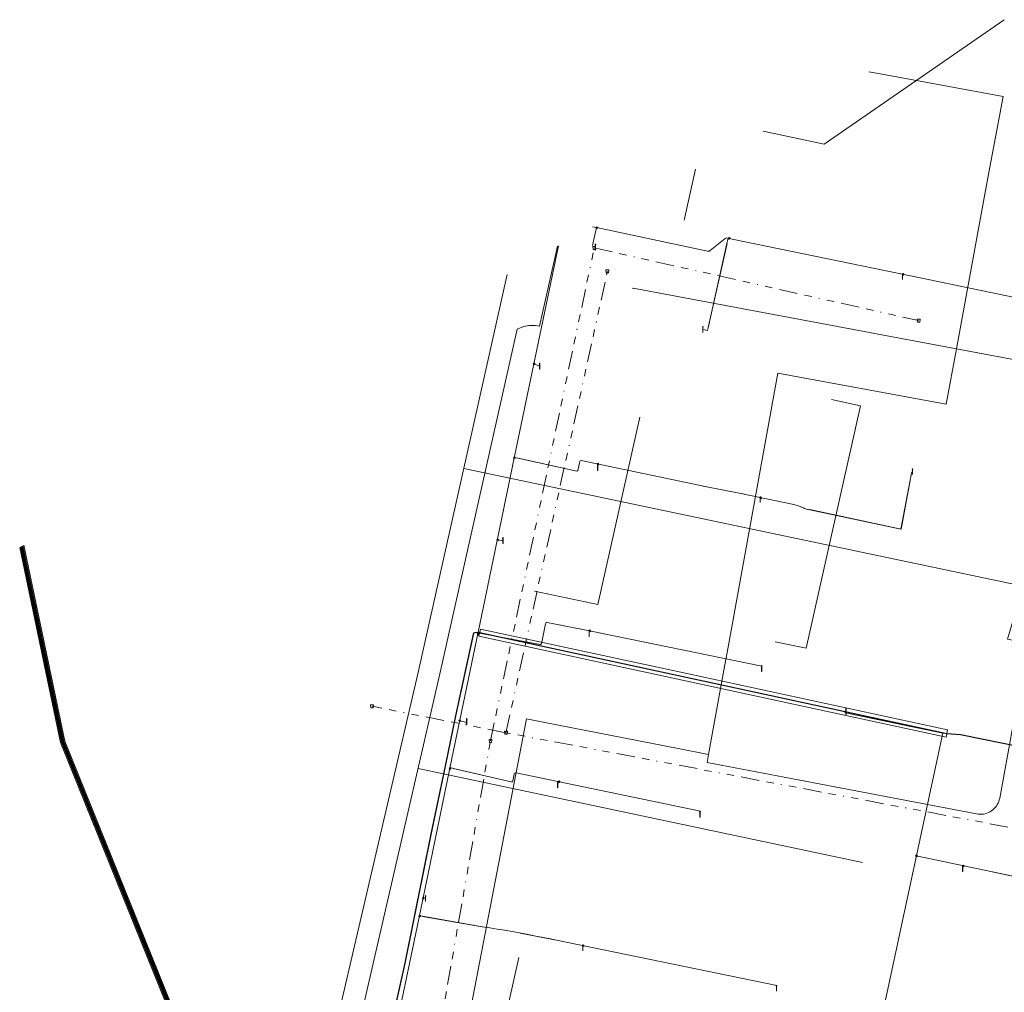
# Model space of a CAD drawing. Header units: metres. Extents: x 151922 to 154458, y 463415 to 464223.
# Tile 12 of 164: x 152004 to 152138, y 463707 to 463839. Entities that reach past the tile are written whole.
import ezdxf
from ezdxf.lldxf.tags import DXFTag

# ---------------------------------------------------------------- set-up
doc = ezdxf.new("R2010")
doc.units = ezdxf.units.M
doc.linetypes.add('RI-OVERIG-SO', pattern=[17, 5, -2, 2, -2, 0, -2, 2, -2])
doc.layers.get('0').update_dxf_attribs({"lineweight": 9})
for name, color, linetype, lineweight in [('B-PV-KL-DATA-G', 90, 'KL-DATA-SO', 9), ('B-PV-KL-DATA_HULPSTUK-S', 90, 'Continuous', 9), ('B-PV-KL-DATA_KABELBED-G', 90, 'Continuous', 9), ('B-PV-KL-ET_HS-G', 10, 'KL-HS-SO', 9), ('B-PV-KL-ET_HS_MANTELBUIS-G', 10, 'Continuous', 9), ('B-PV-KL-ET_LS-G', 190, 'KL-LS-SO', 9), ('B-PV-KL-ET_LS-S', 190, 'Continuous', 9), ('B-PV-KL-ET_LS_HULPSTUK-S', 190, 'Continuous', 9), ('B-PV-KL-ET_LS_MANTELBUIS-G', 190, 'Continuous', 9), ('B-PV-KL-ET_MS_MANTELBUIS-G', 130, 'Continuous', 9), ('B-PV-OG-INFO-G', 7, 'Continuous', 9), ('B-PV-RI-VRIJVERVAL-G', 210, 'RI-OVERIG-SO', 9), ('B-PV-RI-VRIJVERVAL_HULPSTUK-S', 210, 'Continuous', 9)]:
    doc.layers.add(name, color=color, linetype=linetype, lineweight=lineweight)
doc.styles.add('NLCS-ISO', font='txt')
doc.styles.get("Standard").update_dxf_attribs({"font": 'arial.ttf'})
tags = doc.linetypes.add('KL-DATA-SO', pattern='A,4,-1,[101,NLCS.SHX,S=0.5,R=0,X=0,Y=0],-1,4,-1,["D",Standard,S=1,R=0,X=-0.25,Y=-0.5],-1.5', length=12.5).pattern_tags.tags
tags[18] = DXFTag(74, 10)
tags = doc.linetypes.add('KL-HS-SO', pattern='A,4,-1,[103,NLCS.SHX,S=0.75,R=0,X=0,Y=0],-1,4,-1,["H",Standard,S=1,R=0,X=0,Y=-0.5],-2', length=13).pattern_tags.tags
tags[18] = DXFTag(74, 10)
tags = doc.linetypes.add('KL-LS-SO', pattern='A,4,-1,[103,NLCS.SHX,S=0.75,R=0,X=0,Y=0],-1,4,-1,["L",Standard,S=1,R=0,X=0,Y=-0.5],-2', length=13).pattern_tags.tags
tags[18] = DXFTag(74, 10)

# ---------------------------------------------------------------- blocks, each defined once
blk = doc.blocks.new('SKL-WTB_HULP_OVERIG-SO')
at = {"color": 0, "linetype": 'ByBlock', "lineweight": 18}
for points in [[(-0.14, 0.14), (0.14, -0.14)], [(0.14, 0.14), (-0.14, -0.14)]]:
    blk.add_lwpolyline(points, dxfattribs=at)
at = {"color": 0, "linetype": 'ByBlock', "lineweight": 18, "style": 'NLCS-ISO', "flags": 1}
for tag, p in [('TYPE', (1.5, 0)), ('OMSCHRIJVING', (1.5, -3)), ('LABEL', (1.5, -1.5))]:
    blk.add_attdef(tag, p, '', height=1, dxfattribs=at)
blk = doc.blocks.new('SRI-HULP_AFVOER_OPVANG-SO')
at = {"color": 0, "linetype": 'ByBlock', "lineweight": 18}
blk.add_lwpolyline([(-0.75, -1), (-1, 1), (1, 1), (0.75, -1)], close=True, dxfattribs=at)
at = {"color": 0, "linetype": 'ByBlock', "lineweight": 18, "style": 'NLCS-ISO', "flags": 1}
for tag, p in [('TYPE', (1.5, 0)), ('OMSCHRIJVING', (1.5, -3)), ('LABEL', (1.5, -1.5))]:
    blk.add_attdef(tag, p, '', height=1, dxfattribs=at)
blk = doc.blocks.new('SKL-WTB_HULP_MOF-SO')
at = {"linetype": 'ByBlock', "lineweight": 18}
h = blk.add_hatch(color=0, dxfattribs=at)
h.dxf.hatch_style = 1
h.paths.add_polyline_path([(-0.5625, 0, 1), (0.5625, 0, 1)])
at = {"color": 0, "linetype": 'ByBlock', "lineweight": 18}
blk.add_circle((0, 0), 0.5625, dxfattribs=at)
at = {"color": 0, "linetype": 'ByBlock', "lineweight": 18, "style": 'NLCS-ISO', "flags": 1}
for tag, p in [('TYPE', (1.5, 0)), ('OMSCHRIJVING', (1.5, -3)), ('LABEL', (1.5, -1.5))]:
    blk.add_attdef(tag, p, '', height=1, dxfattribs=at)
blk = doc.blocks.new('SKL-ET_LS_MAST-SO')
for p, q in [((-0.05, 2.07), (0.05, 2.07)), ((-0.05, -2), (0.05, -2))]:
    blk.add_line(p, q)
for points in [[(-0.18, 1.76), (-0.22, 1.76), (-0.22, 1.84), (-0.18, 1.84), (-0.18, 1.79)], [(-0.18, 1.49), (-0.22, 1.49), (-0.22, 1.57), (-0.18, 1.57), (-0.18, 1.52)], [(-0.18, 1.79), (-0.05, 1.79)], [(-0.18, 1.76), (-0.05, 1.76)], [(-0.18, 1.52), (-0.05, 1.52)], [(-0.18, 1.49), (-0.05, 1.49)], [(-0.05, -2), (-0.05, 2.07)], [(0.05, -2), (0.05, 2.07)], [(0.18, 1.92), (0.05, 1.92)], [(0.18, 1.89), (0.05, 1.89)], [(0.18, 1.66), (0.05, 1.66)], [(0.18, 1.63), (0.05, 1.63)], [(0.18, 1.39), (0.05, 1.39)], [(0.18, 1.36), (0.05, 1.36)], [(0.18, 1.89), (0.22, 1.89), (0.22, 1.97), (0.18, 1.97), (0.18, 1.92)], [(0.18, 1.63), (0.22, 1.63), (0.22, 1.71), (0.18, 1.71), (0.18, 1.66)], [(0.18, 1.36), (0.22, 1.36), (0.22, 1.44), (0.18, 1.44), (0.18, 1.39)]]:
    blk.add_lwpolyline(points)

msp = doc.modelspace()

# ---------------------------------------------------------------- linework, layer by layer
at = {"layer": 'B-PV-KL-DATA-G', "ltscale": 0.5, "flags": 128}
msp.add_lwpolyline([(152124.063, 463485.172), (152081.588, 463575.971), (152043.409, 463657.47), (152009.702, 463740.792), (152004.141, 463767.365)], dxfattribs=at)
at = {"layer": 'B-PV-KL-DATA_KABELBED-G', "ltscale": 0.5, "flags": 128}
for points in [[(152119.252, 463831.822), (152120.531, 463831.587), (152137.477, 463828.47), (152135.424, 463817.418), (152131.138, 463794.178), (152129.755, 463786.679), (152106.865, 463790.883), (152100.052, 463753.4), (152099.433, 463750), (152097.445, 463739.06)], [(152149.089, 463789.918), (152149.247, 463790.784), (152131.138, 463794.178), (152087.188, 463802.414)], [(152097.445, 463739.06), (152097.248, 463737.976), (152107.741, 463735.973), (152133.882, 463730.969), (152134.115, 463730.935), (152134.35, 463730.921), (152134.585, 463730.928), (152134.819, 463730.956), (152135.049, 463731.004), (152135.274, 463731.072), (152135.493, 463731.16), (152135.703, 463731.266), (152135.903, 463731.391), (152136.091, 463731.532), (152136.266, 463731.69), (152136.426, 463731.862), (152136.571, 463732.047), (152136.699, 463732.245), (152136.809, 463732.453), (152136.901, 463732.67), (152136.973, 463732.894), (152137.025, 463733.123), (152140.072, 463749.874)], [(152097.445, 463739.061), (152093.328, 463739.866), (152075.207, 463743.402), (152072.683, 463743.893), (152064.003, 463698.729)]]:
    msp.add_lwpolyline(points, dxfattribs=at)
at = {"layer": 'B-PV-KL-ET_HS-G', "ltscale": 0.5, "flags": 128}
for points in [[(152123.806, 463485.132), (152081.361, 463575.866), (152043.179, 463657.37), (152009.462, 463740.719), (152003.912, 463767.237)], [(152123.883, 463485.144), (152081.429, 463575.898), (152043.248, 463657.4), (152009.534, 463740.741), (152003.981, 463767.276)], [(152123.96, 463485.156), (152081.497, 463575.93), (152043.317, 463657.43), (152009.606, 463740.763), (152004.049, 463767.314)], [(152124.012, 463485.164), (152081.543, 463575.95), (152043.363, 463657.45), (152009.654, 463740.777), (152004.095, 463767.339)], [(152124.089, 463485.176), (152081.611, 463575.982), (152043.432, 463657.48), (152009.726, 463740.799), (152004.164, 463767.378)], [(152124.167, 463485.188), (152081.679, 463576.014), (152043.501, 463657.51), (152009.798, 463740.821), (152004.232, 463767.416)]]:
    msp.add_lwpolyline(points, dxfattribs=at)
at = {"layer": 'B-PV-KL-ET_HS_MANTELBUIS-G', "ltscale": 0.5, "flags": 128}
for points in [[(152003.798, 463767.173), (152009.342, 463740.682), (152043.065, 463657.32), (152081.248, 463575.813), (152123.677, 463485.112)], [(152124.295, 463485.208), (152081.792, 463576.067), (152043.615, 463657.56), (152009.918, 463740.858), (152004.347, 463767.48)]]:
    msp.add_lwpolyline(points, dxfattribs=at)
at = {"layer": 'B-PV-KL-ET_LS-G', "ltscale": 0.5, "flags": 128}
for points in [[(152104.851, 463823.748), (152113.184, 463821.996), (152137.639, 463838.906)], [(152094.109, 463811.663), (152095.664, 463818.605)], [(152081.675, 463808.239), (152082.224, 463810.664)], [(152199.312, 463787.825), (152199.219, 463787.937), (152199.122, 463788.046), (152199.021, 463788.152), (152198.917, 463788.253), (152198.809, 463788.352), (152198.698, 463788.446), (152198.584, 463788.536), (152198.466, 463788.623), (152198.346, 463788.705), (152198.223, 463788.783), (152198.097, 463788.857), (152197.969, 463788.926), (152197.838, 463788.99), (152197.705, 463789.05), (152197.57, 463789.106), (152197.433, 463789.156), (152197.295, 463789.202), (152197.155, 463789.243), (152197.013, 463789.279), (152196.871, 463789.31), (152177.418, 463793.188), (152151.977, 463798.49), (152126.441, 463803.797), (152102.206, 463808.778), (152100.018, 463809.239), (152099.9, 463809.246), (152099.785, 463809.218), (152099.684, 463809.158), (152097.669, 463807.524), (152097.564, 463807.462), (152097.445, 463807.434), (152097.323, 463807.441), (152082.224, 463810.664), (152081.687, 463810.78)], [(152099.966, 463808.498), (152097.373, 463797.069)], [(152099.948, 463808.504), (152100.099, 463809.222)], [(152077.059, 463808.189), (152071.36, 463780.856), (152066.816, 463758.944), (152062.552, 463738.497), (152058.265, 463717.813), (152053.832, 463696.575), (152052.989, 463692.496), (152043.557, 463647.333), (152043.511, 463647.239), (152043.426, 463647.18), (152043.322, 463647.169), (152031.67, 463648.895), (152031.542, 463648.879), (152031.439, 463648.802), (152031.39, 463648.683)], [(152076.914, 463808.108), (152074.486, 463797.267), (152073.939, 463797.34), (152073.013, 463797.34), (152072.302, 463797.195), (152071.416, 463796.84), (152060.927, 463750), (152037.224, 463647.091), (152037.747, 463644.515), (152038.31, 463642.586), (152033.471, 463641.138), (152035.386, 463636.212), (152037.488, 463632.398), (152039.316, 463628.766), (152051.927, 463599.927)], [(152070.065, 463804.273), (152057.911, 463750), (152033.244, 463643.969), (152021.81, 463586.35)], [(152123.81, 463804.017), (152123.873, 463804.325)], [(152097.376, 463797.051), (152097.295, 463796.673), (152096.7, 463796.801)], [(152074.488, 463791.818), (152073.669, 463792.133)], [(152114.152, 463787.282), (152118.091, 463786.454), (152110.708, 463753.486), (152106.494, 463754.372)], [(152088.11, 463784.873), (152082.414, 463759.435), (152073.799, 463761.247)], [(152071.54, 463779.313), (152071.061, 463779.415)], [(152071.557, 463779.309), (152079.541, 463777.565)], [(152079.546, 463777.574), (152079.682, 463777.662), (152079.931, 463778.848), (152080.008, 463778.961), (152080.143, 463778.987), (152097.201, 463775.41), (152101.849, 463774.502), (152109.048, 463773.02), (152109.198, 463772.985), (152109.346, 463772.945), (152109.493, 463772.901), (152109.638, 463772.851), (152109.782, 463772.797), (152109.924, 463772.738), (152110.2, 463772.613), (152110.338, 463772.555), (152110.478, 463772.501), (152110.619, 463772.451), (152110.762, 463772.405), (152110.906, 463772.363), (152111.051, 463772.326), (152111.197, 463772.293)], [(152160.631, 463750), (152138.071, 463754.744), (152140.214, 463761.935), (152064.165, 463777.926)], [(152082.355, 463778.28), (152082.403, 463778.51)], [(152111.217, 463772.334), (152123.615, 463769.663), (152125.039, 463777.286)], [(152125.149, 463777.519), (152125.076, 463777.415), (152125.034, 463777.294)], [(152104.469, 463773.704), (152104.52, 463773.95)], [(152069.487, 463768.096), (152068.778, 463768.222)], [(152074.542, 463753.994), (152074.574, 463753.991), (152074.615, 463753.997), (152074.653, 463754.014), (152074.686, 463754.039), (152074.711, 463754.073), (152074.726, 463754.111), (152075.261, 463756.827), (152075.306, 463756.92), (152075.393, 463756.978), (152075.496, 463756.985), (152081.282, 463755.843), (152104.711, 463751.065), (152104.642, 463750.723)], [(152164.507, 463735.057), (152131.697, 463741.741), (152129.832, 463741.877), (152066.315, 463755.59), (152065.842, 463755.644), (152065.543, 463755.541), (152063.101, 463744.313), (152061.667, 463737.454), (152059.744, 463728.193), (152056.209, 463710.684), (152052.886, 463695.858), (152048.001, 463671.826), (152047.034, 463671.311), (152045.266, 463671.608), (152044.93, 463671.851), (152044.913, 463672.443), (152045.017, 463672.98)], [(152165.763, 463735.718), (152165.591, 463734.885), (152131.704, 463741.79), (152129.839, 463741.927), (152066.323, 463755.639), (152065.836, 463755.695), (152065.5, 463755.579), (152063.052, 463744.323), (152061.618, 463737.464), (152059.695, 463728.203), (152056.16, 463710.695), (152052.837, 463695.868), (152047.956, 463671.859), (152047.026, 463671.363), (152045.286, 463671.655), (152044.979, 463671.877), (152044.963, 463672.439), (152045.066, 463672.971)], [(152066.57, 463755.495), (152066.113, 463755.59)], [(152066.552, 463755.495), (152074.548, 463753.983)], [(152081.214, 463755.501), (152081.282, 463755.843)], [(152116.006, 463744.867), (152115.978, 463744.736)], [(152116.464, 463744.632), (152115.978, 463744.736)], [(152128.925, 463740.272), (152129.314, 463741.936), (152116.464, 463744.644)], [(152064.61, 463743.406), (152063.602, 463743.627)], [(152128.919, 463740.284), (152116.86, 463684.212)], [(152057.966, 463737.145), (152118.374, 463724.352)], [(152062.751, 463737.17), (152062.299, 463737.276)], [(152062.741, 463737.156), (152070.617, 463735.328)], [(152096.338, 463731.341), (152071.278, 463736.575), (152071.173, 463736.569), (152071.085, 463736.512), (152071.037, 463736.418), (152070.841, 463735.48)], [(152070.594, 463735.323), (152070.623, 463735.318), (152070.676, 463735.321), (152070.727, 463735.337), (152070.772, 463735.365), (152070.808, 463735.404), (152070.833, 463735.452), (152070.841, 463735.48)], [(152076.978, 463735.04), (152077.047, 463735.37)], [(152096.265, 463730.989), (152096.338, 463731.341)], [(152125.688, 463725.26), (152158.285, 463718.452)], [(152131.995, 463723.555), (152132.073, 463723.927)], [(152058.935, 463719.515), (152058.631, 463719.578)], [(152058.56, 463717.065), (152058.125, 463717.141)], [(152058.542, 463717.056), (152066.692, 463715.631)], [(152106.74, 463707.642), (152076.756, 463713.831), (152075.755, 463714.035), (152074.752, 463714.234), (152073.749, 463714.428), (152072.745, 463714.618), (152071.739, 463714.802), (152070.733, 463714.982), (152069.726, 463715.156), (152068.718, 463715.326), (152067.71, 463715.49), (152066.7, 463715.65)], [(152080.344, 463712.782), (152080.405, 463713.077)], [(152071.675, 463711.478), (152063.608, 463675.455)], [(152106.669, 463707.296), (152106.74, 463707.642)]]:
    msp.add_lwpolyline(points, dxfattribs=at)
at = {"layer": 'B-PV-KL-ET_LS_MANTELBUIS-G', "ltscale": 0.5, "flags": 128}
for points in [[(152097.376, 463797.051), (152099.948, 463808.504)], [(152071.54, 463779.313), (152079.546, 463777.574)], [(152125.034, 463777.294), (152123.591, 463769.68)], [(152096.699, 463775.505), (152102.354, 463774.409)], [(152123.591, 463769.68), (152111.197, 463772.293)], [(152003.798, 463767.173), (152009.342, 463740.682), (152043.065, 463657.32), (152081.248, 463575.813), (152123.677, 463485.112)], [(152124.295, 463485.208), (152081.792, 463576.067), (152043.615, 463657.56), (152009.918, 463740.858), (152004.347, 463767.48)], [(152066.433, 463756.098), (152066.22, 463755.121), (152129.73, 463741.416), (152129.941, 463742.393), (152094.701, 463750), (152066.433, 463756.098)], [(152066.567, 463755.511), (152074.542, 463753.994)], [(152116.464, 463744.632), (152129.28, 463741.951)], [(152129.28, 463741.951), (152128.919, 463740.284)], [(152062.751, 463737.17), (152070.594, 463735.323)], [(152075.656, 463735.665), (152071.278, 463736.575)], [(152136.017, 463723.108), (152141.583, 463721.945)], [(152058.56, 463717.065), (152066.7, 463715.65)], [(152077.248, 463713.729), (152071.85, 463714.78)]]:
    msp.add_lwpolyline(points, dxfattribs=at)
at = {"layer": 'B-PV-KL-ET_MS_MANTELBUIS-G', "ltscale": 0.5, "flags": 128}
for points in [[(152003.798, 463767.173), (152009.342, 463740.682), (152043.065, 463657.32), (152081.248, 463575.813), (152123.677, 463485.112)], [(152124.295, 463485.208), (152081.792, 463576.067), (152043.615, 463657.56), (152009.918, 463740.858), (152004.347, 463767.48)]]:
    msp.add_lwpolyline(points, dxfattribs=at)
at = {"layer": 'B-PV-OG-INFO-G', "ltscale": 0.5, "flags": 128}
for points in [[(152003.798, 463767.173), (152009.342, 463740.682), (152043.065, 463657.32), (152081.248, 463575.813), (152123.677, 463485.112)], [(152003.798, 463767.173), (152009.342, 463740.682), (152043.065, 463657.32), (152081.248, 463575.813), (152123.677, 463485.112)], [(152003.798, 463767.173), (152009.342, 463740.682), (152043.065, 463657.32), (152081.248, 463575.813), (152123.677, 463485.112)], [(152124.295, 463485.208), (152081.792, 463576.067), (152043.615, 463657.56), (152009.918, 463740.858), (152004.347, 463767.48)], [(152124.295, 463485.208), (152081.792, 463576.067), (152043.615, 463657.56), (152009.918, 463740.858), (152004.347, 463767.48)], [(152124.295, 463485.208), (152081.792, 463576.067), (152043.615, 463657.56), (152009.918, 463740.858), (152004.347, 463767.48)], [(152066.433, 463756.098), (152066.22, 463755.121), (152129.73, 463741.416), (152129.941, 463742.393), (152094.701, 463750), (152066.433, 463756.098)]]:
    msp.add_lwpolyline(points, dxfattribs=at)
at = {"layer": 'B-PV-RI-VRIJVERVAL-G', "ltscale": 0.5, "flags": 128}
for points in [[(152067.8, 463740.9), (152081.9, 463807.9)], [(152081.9, 463807.9), (152126.01, 463798.01)], [(152069.9, 463742.01), (152083.7, 463804.7)], [(152069.9, 463742.01), (152051.7, 463745.6)], [(152146.6, 463727.6), (152069.9, 463742.01)], [(152057.5, 463682.4), (152067.8, 463740.9)]]:
    msp.add_lwpolyline(points, dxfattribs=at)

# ---------------------------------------------------------------- block references
at = {"layer": 'B-PV-KL-DATA_HULPSTUK-S', "xscale": 0.2, "yscale": 0.2, "zscale": 0.2}
for p in [(152087.188, 463802.414), (152097.445, 463739.061), (152097.445, 463739.06), (152097.445, 463739.06)]:
    msp.add_blockref('SKL-WTB_HULP_OVERIG-SO', p, dxfattribs=at)
at = {"layer": 'B-PV-KL-ET_LS-S', "xscale": 0.2, "yscale": 0.2, "zscale": 0.2}
for p in [(152082.063, 463807.999), (152123.825, 463803.995), (152096.679, 463796.811), (152074.48, 463791.834), (152082.381, 463778.047), (152125.168, 463777.481), (152104.452, 463773.7), (152069.493, 463768.121), (152081.216, 463755.458), (152104.672, 463750.716), (152116.123, 463744.872), (152064.565, 463743.507), (152076.936, 463734.927), (152096.276, 463730.93), (152131.994, 463723.529), (152058.974, 463719.494), (152080.366, 463712.783), (152106.673, 463707.27)]:
    msp.add_blockref('SKL-ET_LS_MAST-SO', p, dxfattribs=at)
at = {"layer": 'B-PV-KL-ET_LS_HULPSTUK-S', "xscale": 0.2, "yscale": 0.2, "zscale": 0.2}
for p in [(152082.266, 463810.637), (152100.262, 463809.207), (152123.889, 463804.308), (152073.732, 463792.14), (152071.05, 463779.388), (152082.425, 463778.514), (152104.538, 463773.927), (152068.786, 463768.208), (152066.104, 463755.432), (152081.313, 463755.861), (152063.625, 463743.656), (152062.29, 463737.125), (152077.118, 463735.361), (152125.711, 463725.286), (152132.078, 463723.905), (152058.667, 463719.533), (152058.19, 463717.101), (152080.392, 463713.077)]:
    msp.add_blockref('SKL-WTB_HULP_MOF-SO', p, dxfattribs=at)
at = {"layer": 'B-PV-RI-VRIJVERVAL_HULPSTUK-S', "xscale": 0.2, "yscale": 0.2, "zscale": 0.2}
for p in [(152081.9, 463807.9), (152083.7, 463804.7), (152126.01, 463798.01), (152051.7, 463745.6), (152069.9, 463742.01), (152067.8, 463740.9)]:
    msp.add_blockref('SRI-HULP_AFVOER_OPVANG-SO', p, dxfattribs=at)

doc.saveas('drawing.dxf')
